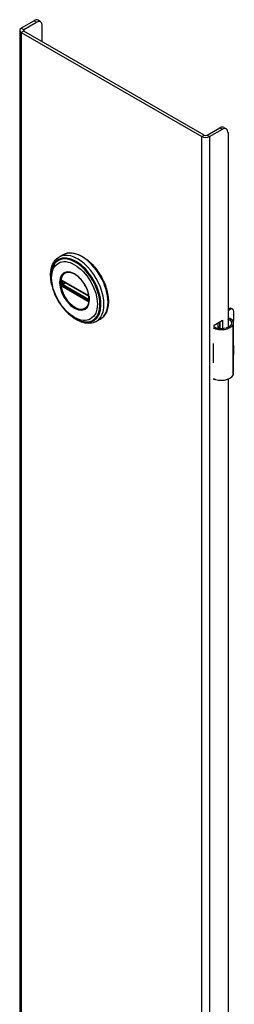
# Model space of a CAD drawing. Header units: inches. Extents: x 0 to 107, y -11 to 60.
# Tile 2 of 2: x 103.23 to 106.64, y 44.64 to 60.28. Entities that reach past the tile are written whole.
import ezdxf

# ---------------------------------------------------------------- set-up
doc = ezdxf.new("R2010")
doc.units = ezdxf.units.IN
doc.header["$MEASUREMENT"] = 0
doc.layers.add('Visible Edges(ANSI)', color=7, linetype='Continuous', lineweight=25)
doc.layers.add('Visible Tangent Edges(ANSI)', color=7, linetype='Continuous', lineweight=25)

msp = doc.modelspace()

# ---------------------------------------------------------------- linework, layer by layer
at = {"layer": 'Visible Edges(ANSI)'}
for p, q in [((103.464, 60.263), (103.26, 60.145)), ((103.299, 60.122), (103.503, 60.24)), ((103.566, 60.247), (103.527, 60.269)), ((103.235, 60.11), (103.235, 30.716)), ((103.26, 60.075), (106.122, 58.422)), ((106.161, 58.444), (103.299, 60.097)), ((103.591, 59.928), (103.591, 60.189)), ((106.205, 58.444), (106.409, 58.562)), ((106.244, 58.422), (106.448, 58.54)), ((106.472, 58.569), (106.511, 58.546)), ((106.537, 58.489), (106.537, 55.396)), ((103.922, 56.547), (103.858, 56.51)), ((103.908, 56.133), (103.903, 56.136)), ((103.908, 56.133), (104.316, 55.898)), ((104.323, 55.89), (103.915, 56.126)), ((104.321, 55.895), (104.316, 55.898)), ((104.332, 55.882), (104.333, 55.879)), ((104.332, 55.837), (104.332, 55.874)), ((104.333, 55.879), (104.334, 55.878)), ((104.335, 55.864), (104.335, 55.827)), ((104.335, 55.827), (104.335, 55.821)), ((106.537, 55.682), (106.552, 55.69)), ((106.573, 55.678), (106.537, 55.657)), ((106.591, 55.694), (106.612, 55.682)), ((104.513, 55.524), (104.449, 55.487)), ((106.317, 55.428), (106.452, 55.505)), ((106.452, 55.505), (106.452, 55.375)), ((106.629, 55.526), (106.629, 55.646)), ((106.317, 55.396), (106.317, 55.428)), ((106.381, 55.379), (106.381, 55.465)), ((106.381, 55.395), (106.401, 55.406)), ((106.401, 55.382), (106.392, 55.377)), ((106.401, 55.476), (106.401, 55.376)), ((106.413, 55.375), (106.413, 55.483)), ((106.626, 54.66), (106.626, 55.464)), ((106.302, 55.136), (106.302, 55.105)), ((106.629, 54.971), (106.629, 55.092)), ((106.302, 54.862), (106.302, 54.831)), ((106.317, 54.561), (106.317, 54.575)), ((106.332, 54.569), (106.317, 54.561)), ((106.537, 54.571), (106.537, 32.942))]:
    msp.add_line(p, q, dxfattribs=at)
at = {"layer": 'Visible Edges(ANSI)', "flags": 128}
for points in [[(103.741, 56.081), (103.734, 56.116), (103.729, 56.15), (103.726, 56.184), (103.724, 56.216), (103.725, 56.248), (103.727, 56.28), (103.732, 56.31), (103.738, 56.338), (103.746, 56.366), (103.756, 56.392), (103.768, 56.417), (103.783, 56.439), (103.799, 56.46), (103.817, 56.479), (103.837, 56.496), (103.858, 56.51)], [(103.922, 56.547), (103.938, 56.555), (103.955, 56.562), (103.972, 56.568), (103.989, 56.572), (104.008, 56.575), (104.026, 56.576), (104.045, 56.576), (104.065, 56.575), (104.085, 56.572), (104.105, 56.568), (104.125, 56.563), (104.145, 56.557), (104.166, 56.549), (104.186, 56.54), (104.207, 56.53), (104.227, 56.519), (104.248, 56.506), (104.268, 56.493), (104.288, 56.478), (104.309, 56.463), (104.328, 56.446), (104.348, 56.428), (104.367, 56.41), (104.386, 56.39), (104.405, 56.37), (104.423, 56.349), (104.44, 56.328), (104.458, 56.305), (104.474, 56.282), (104.49, 56.259), (104.505, 56.235), (104.52, 56.21), (104.534, 56.185), (104.547, 56.16), (104.56, 56.134), (104.571, 56.109), (104.582, 56.083), (104.592, 56.056), (104.601, 56.03), (104.609, 56.004), (104.617, 55.978), (104.623, 55.952), (104.628, 55.926), (104.633, 55.901), (104.636, 55.876), (104.639, 55.851), (104.64, 55.826), (104.641, 55.802), (104.64, 55.779), (104.639, 55.756), (104.636, 55.734), (104.633, 55.712), (104.628, 55.691), (104.623, 55.671), (104.616, 55.652), (104.608, 55.634), (104.6, 55.616), (104.59, 55.6), (104.58, 55.584), (104.568, 55.57), (104.555, 55.557), (104.542, 55.545), (104.528, 55.534), (104.513, 55.524)], [(103.768, 56.37), (103.761, 56.357), (103.755, 56.344), (103.75, 56.329), (103.745, 56.315), (103.738, 56.284), (103.733, 56.252), (103.73, 56.219), (103.729, 56.185), (103.731, 56.15), (103.735, 56.114), (103.741, 56.077), (103.75, 56.04), (103.76, 56.002), (103.773, 55.965), (103.787, 55.927), (103.803, 55.89), (103.821, 55.854), (103.841, 55.818), (103.862, 55.783), (103.885, 55.749), (103.909, 55.717), (103.934, 55.686), (103.96, 55.656), (103.987, 55.628), (104.015, 55.603), (104.044, 55.579), (104.073, 55.557), (104.103, 55.538), (104.133, 55.521), (104.163, 55.507), (104.193, 55.496), (104.223, 55.487), (104.238, 55.484), (104.253, 55.481), (104.268, 55.48), (104.283, 55.479)], [(103.903, 56.136), (103.901, 56.137), (103.9, 56.137)], [(104.306, 55.724), (104.314, 55.737), (104.321, 55.752), (104.327, 55.769), (104.332, 55.787), (104.335, 55.807), (104.336, 55.828), (104.336, 55.85), (104.335, 55.872), (104.331, 55.896), (104.327, 55.92), (104.32, 55.944), (104.313, 55.968), (104.304, 55.993), (104.293, 56.017), (104.281, 56.042), (104.269, 56.065), (104.255, 56.088), (104.24, 56.11), (104.224, 56.132), (104.207, 56.152), (104.19, 56.171), (104.172, 56.188), (104.153, 56.204), (104.135, 56.219), (104.116, 56.231), (104.097, 56.242), (104.078, 56.251), (104.06, 56.259), (104.042, 56.264), (104.024, 56.267), (104.007, 56.268), (103.991, 56.268)], [(103.915, 56.126), (103.914, 56.126), (103.914, 56.126)], [(104.321, 55.895), (104.325, 55.892), (104.328, 55.889)], [(104.332, 55.874), (104.332, 55.878), (104.33, 55.883), (104.326, 55.887), (104.323, 55.89)], [(104.328, 55.889), (104.33, 55.886), (104.332, 55.882)], [(104.332, 55.836), (104.332, 55.836), (104.332, 55.837)], [(104.335, 55.821), (104.335, 55.819), (104.335, 55.818)], [(104.449, 55.487), (104.426, 55.476), (104.401, 55.467), (104.376, 55.46), (104.35, 55.457), (104.323, 55.456), (104.296, 55.458), (104.268, 55.462), (104.24, 55.469), (104.212, 55.478), (104.184, 55.489), (104.156, 55.502), (104.128, 55.518), (104.1, 55.536), (104.072, 55.555), (104.045, 55.576), (104.019, 55.6)], [(106.584, 55.526), (106.582, 55.527), (106.58, 55.528), (106.578, 55.529), (106.576, 55.53), (106.574, 55.53), (106.572, 55.531), (106.57, 55.532), (106.568, 55.532), (106.566, 55.533), (106.564, 55.533), (106.562, 55.533), (106.56, 55.533), (106.558, 55.533), (106.556, 55.533), (106.554, 55.533), (106.552, 55.532), (106.549, 55.532), (106.548, 55.531), (106.546, 55.531), (106.544, 55.53), (106.542, 55.529), (106.54, 55.528), (106.538, 55.527), (106.537, 55.526)], [(106.537, 55.515), (106.538, 55.515), (106.54, 55.516), (106.541, 55.516), (106.543, 55.516), (106.544, 55.516), (106.546, 55.516), (106.547, 55.516), (106.549, 55.516), (106.55, 55.516), (106.552, 55.516), (106.553, 55.516), (106.555, 55.516), (106.556, 55.515), (106.558, 55.515), (106.559, 55.514), (106.561, 55.514), (106.562, 55.513), (106.564, 55.512), (106.565, 55.512), (106.567, 55.511), (106.568, 55.51), (106.57, 55.509), (106.571, 55.508), (106.572, 55.507)]]:
    msp.add_lwpolyline(points, dxfattribs=at)
at = {"layer": 'Visible Edges(ANSI)'}
for centre, major_axis, start_param, end_param in [((103.464, 60.161), (0.062, 0.108), 0, 0.785398), ((103.503, 60.138), (0.063, 0.108), 5.497787, 7.068583), ((103.321, 60.11), (-0.086, 0), 5.497787, 7.068583), ((103.321, 60.11), (-0.031, 0), 5.497787, 7.068583), ((106.409, 58.46), (0.062, 0.108), 0, 0.785398), ((106.448, 58.438), (0.062, 0.108), 5.497787, 7.068583), ((106.183, 58.457), (0.086, 0), 3.926991, 5.497787), ((106.183, 58.457), (0.031, 0), 3.926991, 5.497787), ((106.552, 55.626), (0.0394, 0.0682), 0, 0.785398), ((106.573, 55.614), (0.0394, 0.0682), 5.497787, 7.068583), ((106.469, 55.464), (0.128, 0), 5.96475, 6.909947), ((106.469, 55.464), (0.157, 0), 5.96475, 7.032103), ((106.573, 55.494), (-0.0394, -0.0682), 1.811012, 2.356194), ((106.431, 55.471), (0.197, 0), 3.983372, 5.96475), ((106.431, 55.471), (0.167, 0), 3.964134, 5.96475), ((106.431, 55.222), (0.197, 0), 3.983372, 3.995195), ((106.362, 55.145), (-0.0917, 0), 0.828235, 0.853602), ((106.573, 55.06), (-0.0394, -0.0682), 2.356194, 2.65865), ((106.573, 54.939), (-0.0394, -0.0682), 2.053739, 2.356194), ((106.362, 54.902), (0.0917, 0), 3.969828, 3.995195), ((106.431, 54.916), (-0.197, 0), 0.841779, 0.853602), ((106.431, 54.667), (0.197, 0), 3.983372, 5.96475), ((106.469, 54.66), (0.157, 0), 5.96475, 6.283185)]:
    msp.add_ellipse(centre, major_axis=major_axis, ratio=0.57735, start_param=start_param, end_param=end_param, dxfattribs=at)
at = {"layer": 'Visible Tangent Edges(ANSI)'}
for p, q in [((103.464, 60.263), (103.503, 60.24)), ((103.26, 60.145), (103.299, 60.122)), ((103.299, 60.097), (103.26, 60.075)), ((103.26, 60.075), (103.26, 30.681)), ((103.299, 60.122), (103.299, 60.097)), ((106.409, 58.562), (106.448, 58.54)), ((106.122, 58.422), (106.161, 58.444)), ((106.122, 29.028), (106.122, 58.422)), ((106.205, 58.444), (106.244, 58.422)), ((106.244, 58.422), (106.244, 29.028)), ((104.314, 55.902), (103.906, 56.138)), ((103.9, 56.084), (103.9, 56.122)), ((103.906, 56.045), (104.314, 55.809)), ((104.318, 55.818), (103.91, 56.054)), ((103.913, 56.129), (104.321, 55.893)), ((103.913, 56.122), (103.918, 56.124)), ((103.913, 56.085), (103.913, 56.122)), ((103.95, 56.106), (103.913, 56.085)), ((104.321, 55.826), (103.913, 56.062)), ((103.92, 56.073), (103.963, 56.098)), ((104.328, 55.837), (103.92, 56.073)), ((104.332, 55.84), (104.328, 55.837)), ((104.334, 55.871), (104.334, 55.834)), ((106.552, 55.69), (106.573, 55.678)), ((106.572, 55.507), (106.584, 55.526)), ((106.618, 54.632), (106.618, 55.435)), ((106.302, 55.105), (106.302, 54.862))]:
    msp.add_line(p, q, dxfattribs=at)
at = {"layer": 'Visible Tangent Edges(ANSI)', "flags": 128}
for points in [[(103.867, 56.106), (103.875, 56.031), (103.899, 55.951), (103.936, 55.873), (103.985, 55.802), (104.042, 55.742), (104.103, 55.697), (104.164, 55.671), (104.221, 55.665), (104.27, 55.681), (104.308, 55.716), (104.331, 55.768), (104.339, 55.834), (104.331, 55.909), (104.308, 55.988), (104.27, 56.066), (104.221, 56.138), (104.164, 56.198), (104.103, 56.242), (104.042, 56.268), (103.985, 56.274), (103.936, 56.259), (103.899, 56.224), (103.875, 56.172), (103.867, 56.106)], [(103.878, 56.105), (103.879, 56.116), (103.879, 56.127), (103.88, 56.138), (103.882, 56.148), (103.884, 56.158), (103.886, 56.168), (103.889, 56.178), (103.892, 56.187), (103.896, 56.195), (103.9, 56.203), (103.904, 56.211), (103.909, 56.219), (103.914, 56.226), (103.919, 56.232), (103.925, 56.238), (103.931, 56.243), (103.938, 56.248), (103.945, 56.253), (103.952, 56.257), (103.959, 56.26), (103.967, 56.263), (103.975, 56.265), (103.983, 56.267), (103.991, 56.268)], [(103.886, 56.139), (103.886, 56.138), (103.885, 56.138), (103.885, 56.137), (103.885, 56.137), (103.885, 56.137), (103.885, 56.136), (103.885, 56.136), (103.885, 56.135), (103.885, 56.135), (103.885, 56.135), (103.885, 56.134), (103.884, 56.134), (103.884, 56.133), (103.884, 56.133), (103.884, 56.133), (103.884, 56.132), (103.884, 56.132), (103.884, 56.131), (103.884, 56.131), (103.884, 56.13), (103.884, 56.13), (103.884, 56.129), (103.884, 56.129), (103.884, 56.129)], [(103.887, 56.141), (103.886, 56.141), (103.886, 56.141), (103.886, 56.141), (103.886, 56.141), (103.886, 56.141), (103.886, 56.14), (103.886, 56.14), (103.886, 56.14), (103.886, 56.14), (103.886, 56.14), (103.886, 56.14), (103.886, 56.14), (103.886, 56.14), (103.886, 56.14), (103.886, 56.14), (103.886, 56.139), (103.886, 56.139), (103.886, 56.139), (103.886, 56.139), (103.886, 56.139), (103.886, 56.139), (103.886, 56.139), (103.886, 56.139), (103.886, 56.139)], [(103.892, 56.143), (103.891, 56.143), (103.891, 56.143), (103.891, 56.143), (103.891, 56.143), (103.891, 56.143), (103.89, 56.143), (103.89, 56.143), (103.89, 56.143), (103.89, 56.143), (103.889, 56.143), (103.889, 56.143), (103.889, 56.143), (103.889, 56.142), (103.888, 56.142), (103.888, 56.142), (103.888, 56.142), (103.888, 56.142), (103.888, 56.142), (103.887, 56.142), (103.887, 56.142), (103.887, 56.142), (103.887, 56.141), (103.887, 56.141), (103.887, 56.141)], [(103.891, 56.128), (103.891, 56.129), (103.891, 56.129), (103.891, 56.129), (103.891, 56.13), (103.891, 56.13), (103.891, 56.13), (103.892, 56.13), (103.892, 56.131), (103.892, 56.131), (103.892, 56.131), (103.892, 56.132), (103.892, 56.132), (103.892, 56.132), (103.892, 56.132), (103.892, 56.133), (103.892, 56.133), (103.892, 56.133), (103.893, 56.133), (103.893, 56.134), (103.893, 56.134), (103.893, 56.134), (103.893, 56.134), (103.893, 56.135), (103.893, 56.135)], [(103.901, 56.141), (103.901, 56.141), (103.9, 56.141), (103.9, 56.141), (103.899, 56.142), (103.899, 56.142), (103.899, 56.142), (103.898, 56.142), (103.898, 56.142), (103.897, 56.142), (103.897, 56.143), (103.897, 56.143), (103.896, 56.143), (103.896, 56.143), (103.895, 56.143), (103.895, 56.143), (103.895, 56.143), (103.894, 56.143), (103.894, 56.143), (103.894, 56.143), (103.893, 56.143), (103.893, 56.143), (103.892, 56.143), (103.892, 56.143), (103.892, 56.143)], [(103.893, 56.135), (103.893, 56.135), (103.894, 56.135), (103.894, 56.135), (103.894, 56.135), (103.894, 56.135), (103.894, 56.135), (103.894, 56.135), (103.894, 56.135), (103.894, 56.135), (103.894, 56.135), (103.894, 56.135), (103.894, 56.135), (103.894, 56.135), (103.894, 56.136), (103.894, 56.136), (103.894, 56.136), (103.894, 56.136), (103.894, 56.136), (103.894, 56.136), (103.894, 56.136), (103.895, 56.136), (103.895, 56.136), (103.895, 56.136), (103.895, 56.136)], [(103.895, 56.136), (103.895, 56.136), (103.895, 56.136), (103.895, 56.136), (103.895, 56.136), (103.895, 56.136), (103.895, 56.137), (103.896, 56.137), (103.896, 56.137), (103.896, 56.137), (103.896, 56.137), (103.896, 56.137), (103.896, 56.137), (103.896, 56.137), (103.897, 56.137), (103.897, 56.137), (103.897, 56.137), (103.897, 56.137), (103.897, 56.137), (103.897, 56.137), (103.898, 56.137), (103.898, 56.137), (103.898, 56.137), (103.898, 56.137), (103.898, 56.137)], [(103.898, 56.137), (103.898, 56.137), (103.898, 56.137), (103.898, 56.137), (103.899, 56.137), (103.899, 56.137), (103.899, 56.137), (103.899, 56.137), (103.899, 56.137), (103.899, 56.137), (103.899, 56.137), (103.899, 56.137), (103.899, 56.137), (103.899, 56.137), (103.899, 56.137), (103.899, 56.137), (103.899, 56.137), (103.9, 56.137), (103.9, 56.137), (103.9, 56.137), (103.9, 56.137), (103.9, 56.137), (103.9, 56.137), (103.9, 56.137), (103.9, 56.137)], [(103.906, 56.138), (103.906, 56.138), (103.906, 56.138), (103.906, 56.138), (103.905, 56.138), (103.905, 56.138), (103.905, 56.139), (103.905, 56.139), (103.905, 56.139), (103.904, 56.139), (103.904, 56.139), (103.904, 56.139), (103.904, 56.139), (103.903, 56.139), (103.903, 56.14), (103.903, 56.14), (103.903, 56.14), (103.903, 56.14), (103.902, 56.14), (103.902, 56.14), (103.902, 56.14), (103.902, 56.14), (103.902, 56.141), (103.901, 56.141), (103.901, 56.141)], [(103.901, 56.127), (103.901, 56.127), (103.901, 56.128), (103.901, 56.128), (103.901, 56.128), (103.901, 56.128), (103.901, 56.128), (103.901, 56.128), (103.901, 56.128), (103.901, 56.128), (103.901, 56.129), (103.901, 56.129), (103.901, 56.129), (103.901, 56.129), (103.901, 56.129), (103.902, 56.129), (103.902, 56.129), (103.902, 56.129), (103.902, 56.13), (103.902, 56.13), (103.902, 56.13), (103.902, 56.13), (103.902, 56.13), (103.902, 56.13), (103.902, 56.13)], [(103.905, 56.132), (103.905, 56.132), (103.905, 56.132), (103.905, 56.132), (103.905, 56.132), (103.905, 56.132), (103.905, 56.132), (103.906, 56.132), (103.906, 56.132), (103.906, 56.132), (103.906, 56.132), (103.906, 56.132), (103.906, 56.132), (103.906, 56.132), (103.907, 56.132), (103.907, 56.132), (103.907, 56.132), (103.907, 56.132), (103.907, 56.132), (103.907, 56.132), (103.907, 56.132), (103.908, 56.132), (103.908, 56.131), (103.908, 56.131), (103.908, 56.131)], [(103.908, 56.131), (103.908, 56.131), (103.908, 56.131), (103.909, 56.131), (103.909, 56.131), (103.909, 56.131), (103.909, 56.131), (103.909, 56.131), (103.91, 56.131), (103.91, 56.131), (103.91, 56.131), (103.91, 56.13), (103.911, 56.13), (103.911, 56.13), (103.911, 56.13), (103.911, 56.13), (103.911, 56.13), (103.912, 56.13), (103.912, 56.13), (103.912, 56.13), (103.912, 56.13), (103.913, 56.129), (103.913, 56.129), (103.913, 56.129), (103.913, 56.129)], [(104.305, 55.724), (104.292, 55.708), (104.276, 55.695), (104.258, 55.685), (104.238, 55.679), (104.217, 55.676), (104.194, 55.677), (104.171, 55.681), (104.146, 55.689), (104.122, 55.7), (104.097, 55.714), (104.072, 55.732), (104.047, 55.752), (104.024, 55.774), (104.001, 55.799), (103.98, 55.827), (103.96, 55.855), (103.942, 55.886), (103.926, 55.917), (103.912, 55.949), (103.9, 55.981), (103.891, 56.013), (103.884, 56.045), (103.88, 56.075), (103.878, 56.105)], [(103.884, 56.123), (103.884, 56.121), (103.884, 56.12), (103.884, 56.118), (103.883, 56.117), (103.883, 56.115), (103.883, 56.114), (103.883, 56.112), (103.883, 56.111), (103.883, 56.109), (103.883, 56.108), (103.883, 56.106), (103.883, 56.105), (103.883, 56.103), (103.883, 56.101), (103.883, 56.1), (103.883, 56.098), (103.883, 56.097), (103.883, 56.095), (103.883, 56.094), (103.883, 56.092), (103.884, 56.091), (103.884, 56.089), (103.884, 56.087), (103.884, 56.086)], [(103.884, 56.129), (103.884, 56.128), (103.884, 56.128), (103.884, 56.128), (103.884, 56.128), (103.884, 56.127), (103.884, 56.127), (103.884, 56.127), (103.884, 56.127), (103.884, 56.126), (103.884, 56.126), (103.884, 56.126), (103.884, 56.126), (103.884, 56.125), (103.884, 56.125), (103.884, 56.125), (103.884, 56.125), (103.884, 56.124), (103.884, 56.124), (103.884, 56.124), (103.884, 56.124), (103.884, 56.124), (103.884, 56.123), (103.884, 56.123), (103.884, 56.123)], [(103.884, 56.086), (103.884, 56.086), (103.884, 56.085), (103.884, 56.085), (103.884, 56.085), (103.884, 56.085), (103.884, 56.084), (103.884, 56.084), (103.884, 56.084), (103.884, 56.084), (103.884, 56.083), (103.884, 56.083), (103.884, 56.083), (103.884, 56.083), (103.884, 56.082), (103.884, 56.082), (103.884, 56.082), (103.884, 56.082), (103.884, 56.081), (103.884, 56.081), (103.884, 56.081), (103.884, 56.081), (103.884, 56.08), (103.884, 56.08), (103.884, 56.08)], [(103.884, 56.08), (103.884, 56.079), (103.884, 56.079), (103.884, 56.078), (103.884, 56.078), (103.884, 56.077), (103.884, 56.077), (103.884, 56.076), (103.884, 56.076), (103.884, 56.075), (103.884, 56.075), (103.884, 56.074), (103.884, 56.074), (103.885, 56.073), (103.885, 56.073), (103.885, 56.072), (103.885, 56.072), (103.885, 56.071), (103.885, 56.071), (103.885, 56.07), (103.885, 56.07), (103.885, 56.069), (103.885, 56.069), (103.886, 56.068), (103.886, 56.068)], [(103.886, 56.068), (103.886, 56.068), (103.886, 56.068), (103.886, 56.068), (103.886, 56.067), (103.886, 56.067), (103.886, 56.067), (103.886, 56.067), (103.886, 56.067), (103.886, 56.067), (103.886, 56.067), (103.886, 56.066), (103.886, 56.066), (103.886, 56.066), (103.886, 56.066), (103.886, 56.066), (103.886, 56.066), (103.886, 56.066), (103.886, 56.065), (103.886, 56.065), (103.886, 56.065), (103.886, 56.065), (103.886, 56.065), (103.886, 56.065), (103.887, 56.065)], [(103.887, 56.065), (103.887, 56.064), (103.887, 56.064), (103.887, 56.063), (103.887, 56.063), (103.887, 56.063), (103.888, 56.062), (103.888, 56.062), (103.888, 56.062), (103.888, 56.061), (103.888, 56.061), (103.889, 56.061), (103.889, 56.06), (103.889, 56.06), (103.889, 56.06), (103.89, 56.059), (103.89, 56.059), (103.89, 56.059), (103.89, 56.058), (103.891, 56.058), (103.891, 56.058), (103.891, 56.057), (103.891, 56.057), (103.891, 56.057), (103.892, 56.056)], [(103.891, 56.122), (103.891, 56.123), (103.891, 56.123), (103.891, 56.123), (103.891, 56.123), (103.891, 56.124), (103.891, 56.124), (103.891, 56.124), (103.891, 56.124), (103.891, 56.125), (103.891, 56.125), (103.891, 56.125), (103.891, 56.125), (103.891, 56.126), (103.891, 56.126), (103.891, 56.126), (103.891, 56.126), (103.891, 56.127), (103.891, 56.127), (103.891, 56.127), (103.891, 56.127), (103.891, 56.128), (103.891, 56.128), (103.891, 56.128), (103.891, 56.128)], [(103.891, 56.079), (103.891, 56.08), (103.891, 56.08), (103.891, 56.08), (103.891, 56.08), (103.891, 56.081), (103.891, 56.081), (103.891, 56.081), (103.891, 56.081), (103.891, 56.082), (103.891, 56.082), (103.891, 56.082), (103.891, 56.082), (103.891, 56.083), (103.891, 56.083), (103.891, 56.083), (103.891, 56.083), (103.891, 56.084), (103.891, 56.084), (103.891, 56.084), (103.891, 56.084), (103.891, 56.084), (103.891, 56.085), (103.891, 56.085), (103.891, 56.085)], [(103.893, 56.071), (103.893, 56.071), (103.893, 56.072), (103.893, 56.072), (103.893, 56.072), (103.893, 56.073), (103.893, 56.073), (103.892, 56.073), (103.892, 56.074), (103.892, 56.074), (103.892, 56.074), (103.892, 56.075), (103.892, 56.075), (103.892, 56.075), (103.892, 56.076), (103.892, 56.076), (103.892, 56.077), (103.892, 56.077), (103.891, 56.077), (103.891, 56.078), (103.891, 56.078), (103.891, 56.078), (103.891, 56.079), (103.891, 56.079), (103.891, 56.079)], [(103.891, 56.085), (103.892, 56.087), (103.892, 56.088), (103.892, 56.09), (103.892, 56.091), (103.892, 56.093), (103.892, 56.095), (103.892, 56.096), (103.892, 56.098), (103.892, 56.099), (103.892, 56.101), (103.892, 56.102), (103.892, 56.104), (103.892, 56.105), (103.892, 56.107), (103.892, 56.109), (103.892, 56.11), (103.892, 56.112), (103.892, 56.113), (103.892, 56.115), (103.892, 56.116), (103.892, 56.118), (103.892, 56.119), (103.892, 56.121), (103.891, 56.122)], [(103.892, 56.056), (103.892, 56.056), (103.892, 56.056), (103.893, 56.055), (103.893, 56.055), (103.894, 56.054), (103.894, 56.054), (103.894, 56.054), (103.895, 56.053), (103.895, 56.053), (103.895, 56.052), (103.896, 56.052), (103.896, 56.052), (103.897, 56.051), (103.897, 56.051), (103.897, 56.051), (103.898, 56.05), (103.898, 56.05), (103.899, 56.05), (103.899, 56.049), (103.899, 56.049), (103.9, 56.049), (103.9, 56.049), (103.901, 56.048), (103.901, 56.048)], [(103.895, 56.068), (103.895, 56.068), (103.895, 56.068), (103.895, 56.069), (103.894, 56.069), (103.894, 56.069), (103.894, 56.069), (103.894, 56.069), (103.894, 56.069), (103.894, 56.069), (103.894, 56.069), (103.894, 56.069), (103.894, 56.07), (103.894, 56.07), (103.894, 56.07), (103.894, 56.07), (103.894, 56.07), (103.894, 56.07), (103.894, 56.07), (103.894, 56.07), (103.894, 56.07), (103.894, 56.071), (103.894, 56.071), (103.893, 56.071), (103.893, 56.071)], [(103.898, 56.063), (103.898, 56.063), (103.898, 56.063), (103.898, 56.063), (103.898, 56.064), (103.897, 56.064), (103.897, 56.064), (103.897, 56.064), (103.897, 56.064), (103.897, 56.065), (103.897, 56.065), (103.896, 56.065), (103.896, 56.065), (103.896, 56.066), (103.896, 56.066), (103.896, 56.066), (103.896, 56.066), (103.896, 56.067), (103.895, 56.067), (103.895, 56.067), (103.895, 56.067), (103.895, 56.068), (103.895, 56.068), (103.895, 56.068), (103.895, 56.068)], [(103.905, 56.057), (103.904, 56.057), (103.904, 56.057), (103.904, 56.058), (103.904, 56.058), (103.903, 56.058), (103.903, 56.058), (103.903, 56.058), (103.902, 56.059), (103.902, 56.059), (103.902, 56.059), (103.902, 56.059), (103.901, 56.059), (103.901, 56.06), (103.901, 56.06), (103.9, 56.06), (103.9, 56.06), (103.9, 56.061), (103.9, 56.061), (103.899, 56.061), (103.899, 56.062), (103.899, 56.062), (103.899, 56.062), (103.898, 56.062), (103.898, 56.063)], [(103.9, 56.122), (103.9, 56.122), (103.9, 56.122), (103.9, 56.122), (103.9, 56.123), (103.9, 56.123), (103.9, 56.123), (103.9, 56.123), (103.9, 56.124), (103.9, 56.124), (103.9, 56.124), (103.9, 56.124), (103.9, 56.125), (103.9, 56.125), (103.901, 56.125), (103.901, 56.125), (103.901, 56.125), (103.901, 56.126), (103.901, 56.126), (103.901, 56.126), (103.901, 56.126), (103.901, 56.127), (103.901, 56.127), (103.901, 56.127), (103.901, 56.127)], [(103.901, 56.078), (103.901, 56.078), (103.901, 56.079), (103.901, 56.079), (103.901, 56.079), (103.901, 56.079), (103.901, 56.08), (103.901, 56.08), (103.901, 56.08), (103.901, 56.08), (103.901, 56.081), (103.9, 56.081), (103.9, 56.081), (103.9, 56.081), (103.9, 56.082), (103.9, 56.082), (103.9, 56.082), (103.9, 56.082), (103.9, 56.083), (103.9, 56.083), (103.9, 56.083), (103.9, 56.084), (103.9, 56.084), (103.9, 56.084), (103.9, 56.084)], [(103.902, 56.073), (103.902, 56.074), (103.902, 56.074), (103.902, 56.074), (103.902, 56.074), (103.902, 56.074), (103.902, 56.075), (103.902, 56.075), (103.902, 56.075), (103.902, 56.075), (103.901, 56.075), (103.901, 56.076), (103.901, 56.076), (103.901, 56.076), (103.901, 56.076), (103.901, 56.076), (103.901, 56.076), (103.901, 56.077), (103.901, 56.077), (103.901, 56.077), (103.901, 56.077), (103.901, 56.077), (103.901, 56.078), (103.901, 56.078), (103.901, 56.078)], [(103.901, 56.048), (103.901, 56.048), (103.902, 56.048), (103.902, 56.048), (103.902, 56.048), (103.902, 56.047), (103.902, 56.047), (103.903, 56.047), (103.903, 56.047), (103.903, 56.047), (103.903, 56.047), (103.903, 56.047), (103.904, 56.047), (103.904, 56.046), (103.904, 56.046), (103.904, 56.046), (103.905, 56.046), (103.905, 56.046), (103.905, 56.046), (103.905, 56.046), (103.905, 56.045), (103.906, 56.045), (103.906, 56.045), (103.906, 56.045), (103.906, 56.045)], [(103.908, 56.066), (103.908, 56.066), (103.908, 56.066), (103.908, 56.066), (103.907, 56.066), (103.907, 56.066), (103.907, 56.066), (103.907, 56.066), (103.907, 56.067), (103.907, 56.067), (103.907, 56.067), (103.906, 56.067), (103.906, 56.067), (103.906, 56.067), (103.906, 56.067), (103.906, 56.068), (103.906, 56.068), (103.906, 56.068), (103.905, 56.068), (103.905, 56.068), (103.905, 56.068), (103.905, 56.069), (103.905, 56.069), (103.905, 56.069), (103.905, 56.069)], [(103.91, 56.054), (103.91, 56.054), (103.909, 56.054), (103.909, 56.054), (103.909, 56.055), (103.909, 56.055), (103.909, 56.055), (103.908, 56.055), (103.908, 56.055), (103.908, 56.055), (103.908, 56.055), (103.907, 56.055), (103.907, 56.056), (103.907, 56.056), (103.907, 56.056), (103.907, 56.056), (103.906, 56.056), (103.906, 56.056), (103.906, 56.056), (103.906, 56.056), (103.906, 56.056), (103.905, 56.057), (103.905, 56.057), (103.905, 56.057), (103.905, 56.057)], [(103.913, 56.062), (103.913, 56.062), (103.913, 56.062), (103.913, 56.062), (103.912, 56.062), (103.912, 56.063), (103.912, 56.063), (103.912, 56.063), (103.911, 56.063), (103.911, 56.063), (103.911, 56.063), (103.911, 56.063), (103.911, 56.064), (103.91, 56.064), (103.91, 56.064), (103.91, 56.064), (103.91, 56.064), (103.909, 56.064), (103.909, 56.065), (103.909, 56.065), (103.909, 56.065), (103.909, 56.065), (103.908, 56.065), (103.908, 56.065), (103.908, 56.066)], [(104.319, 55.899), (104.319, 55.899), (104.319, 55.899), (104.319, 55.9), (104.319, 55.9), (104.318, 55.9), (104.318, 55.9), (104.318, 55.9), (104.318, 55.9), (104.318, 55.9), (104.317, 55.9), (104.317, 55.901), (104.317, 55.901), (104.317, 55.901), (104.316, 55.901), (104.316, 55.901), (104.316, 55.901), (104.316, 55.901), (104.316, 55.902), (104.315, 55.902), (104.315, 55.902), (104.315, 55.902), (104.315, 55.902), (104.315, 55.902), (104.314, 55.902)], [(104.323, 55.816), (104.323, 55.816), (104.322, 55.816), (104.322, 55.816), (104.322, 55.816), (104.322, 55.816), (104.322, 55.816), (104.321, 55.816), (104.321, 55.817), (104.321, 55.817), (104.321, 55.817), (104.321, 55.817), (104.32, 55.817), (104.32, 55.817), (104.32, 55.817), (104.32, 55.817), (104.32, 55.817), (104.319, 55.818), (104.319, 55.818), (104.319, 55.818), (104.319, 55.818), (104.318, 55.818), (104.318, 55.818), (104.318, 55.818), (104.318, 55.818)], [(104.329, 55.891), (104.328, 55.891), (104.328, 55.892), (104.328, 55.892), (104.327, 55.893), (104.327, 55.893), (104.327, 55.893), (104.326, 55.894), (104.326, 55.894), (104.326, 55.895), (104.325, 55.895), (104.325, 55.895), (104.324, 55.896), (104.324, 55.896), (104.324, 55.896), (104.323, 55.897), (104.323, 55.897), (104.322, 55.897), (104.322, 55.898), (104.322, 55.898), (104.321, 55.898), (104.321, 55.898), (104.32, 55.899), (104.32, 55.899), (104.319, 55.899)], [(104.321, 55.893), (104.322, 55.893), (104.322, 55.893), (104.322, 55.893), (104.322, 55.893), (104.322, 55.893), (104.323, 55.893), (104.323, 55.892), (104.323, 55.892), (104.323, 55.892), (104.324, 55.892), (104.324, 55.892), (104.324, 55.892), (104.324, 55.892), (104.324, 55.891), (104.325, 55.891), (104.325, 55.891), (104.325, 55.891), (104.325, 55.891), (104.325, 55.891), (104.326, 55.89), (104.326, 55.89), (104.326, 55.89), (104.326, 55.89), (104.326, 55.89)], [(104.326, 55.824), (104.326, 55.824), (104.326, 55.824), (104.326, 55.824), (104.326, 55.824), (104.325, 55.824), (104.325, 55.824), (104.325, 55.824), (104.325, 55.825), (104.325, 55.825), (104.324, 55.825), (104.324, 55.825), (104.324, 55.825), (104.324, 55.825), (104.324, 55.825), (104.323, 55.825), (104.323, 55.825), (104.323, 55.825), (104.323, 55.826), (104.322, 55.826), (104.322, 55.826), (104.322, 55.826), (104.322, 55.826), (104.322, 55.826), (104.321, 55.826)], [(104.326, 55.89), (104.327, 55.89), (104.327, 55.89), (104.327, 55.889), (104.327, 55.889), (104.327, 55.889), (104.327, 55.889), (104.327, 55.889), (104.328, 55.889), (104.328, 55.889), (104.328, 55.888), (104.328, 55.888), (104.328, 55.888), (104.328, 55.888), (104.328, 55.888), (104.329, 55.888), (104.329, 55.888), (104.329, 55.887), (104.329, 55.887), (104.329, 55.887), (104.329, 55.887), (104.329, 55.887), (104.33, 55.887), (104.33, 55.886), (104.33, 55.886)], [(104.33, 55.824), (104.33, 55.824), (104.33, 55.824), (104.329, 55.824), (104.329, 55.824), (104.329, 55.824), (104.329, 55.824), (104.329, 55.824), (104.329, 55.824), (104.329, 55.824), (104.328, 55.824), (104.328, 55.824), (104.328, 55.824), (104.328, 55.824), (104.328, 55.824), (104.328, 55.824), (104.328, 55.824), (104.327, 55.824), (104.327, 55.824), (104.327, 55.824), (104.327, 55.824), (104.327, 55.824), (104.327, 55.824), (104.327, 55.824), (104.326, 55.824)], [(104.333, 55.884), (104.333, 55.885), (104.333, 55.885), (104.333, 55.885), (104.332, 55.886), (104.332, 55.886), (104.332, 55.886), (104.332, 55.886), (104.332, 55.887), (104.332, 55.887), (104.331, 55.887), (104.331, 55.888), (104.331, 55.888), (104.331, 55.888), (104.331, 55.888), (104.331, 55.889), (104.33, 55.889), (104.33, 55.889), (104.33, 55.889), (104.33, 55.89), (104.33, 55.89), (104.329, 55.89), (104.329, 55.89), (104.329, 55.891), (104.329, 55.891)], [(104.332, 55.882), (104.332, 55.882), (104.332, 55.882), (104.333, 55.881), (104.333, 55.881), (104.333, 55.881), (104.333, 55.881), (104.333, 55.881), (104.333, 55.88), (104.333, 55.88), (104.333, 55.88), (104.333, 55.88), (104.333, 55.88), (104.333, 55.879), (104.333, 55.879), (104.333, 55.879), (104.333, 55.879), (104.333, 55.879), (104.333, 55.878), (104.333, 55.878), (104.334, 55.878), (104.334, 55.878), (104.334, 55.878), (104.334, 55.877), (104.334, 55.877)], [(104.334, 55.828), (104.334, 55.828), (104.334, 55.828), (104.334, 55.828), (104.334, 55.828), (104.333, 55.827), (104.333, 55.827), (104.333, 55.827), (104.333, 55.827), (104.333, 55.827), (104.333, 55.827), (104.333, 55.827), (104.333, 55.826), (104.333, 55.826), (104.333, 55.826), (104.333, 55.826), (104.333, 55.826), (104.333, 55.826), (104.333, 55.826), (104.333, 55.826), (104.333, 55.825), (104.333, 55.825), (104.332, 55.825), (104.332, 55.825), (104.332, 55.825)], [(104.334, 55.877), (104.334, 55.877), (104.334, 55.877), (104.334, 55.877), (104.334, 55.876), (104.334, 55.876), (104.334, 55.876), (104.334, 55.876), (104.334, 55.875), (104.334, 55.875), (104.334, 55.875), (104.334, 55.874), (104.334, 55.874), (104.334, 55.874), (104.334, 55.874), (104.334, 55.873), (104.334, 55.873), (104.334, 55.873), (104.334, 55.873), (104.334, 55.872), (104.334, 55.872), (104.334, 55.872), (104.334, 55.872), (104.334, 55.871), (104.334, 55.871)], [(104.334, 55.834), (104.334, 55.834), (104.334, 55.833), (104.334, 55.833), (104.334, 55.833), (104.334, 55.833), (104.334, 55.832), (104.334, 55.832), (104.334, 55.832), (104.334, 55.832), (104.334, 55.831), (104.334, 55.831), (104.334, 55.831), (104.334, 55.831), (104.334, 55.83), (104.334, 55.83), (104.334, 55.83), (104.334, 55.83), (104.334, 55.829), (104.334, 55.829), (104.334, 55.829), (104.334, 55.829), (104.334, 55.829), (104.334, 55.828), (104.334, 55.828)], [(104.335, 55.818), (104.335, 55.818), (104.335, 55.818), (104.335, 55.818), (104.335, 55.818), (104.335, 55.818), (104.335, 55.817), (104.335, 55.817), (104.335, 55.817), (104.334, 55.817), (104.334, 55.817), (104.334, 55.817), (104.334, 55.817), (104.334, 55.817), (104.334, 55.817), (104.334, 55.817), (104.334, 55.817), (104.334, 55.817), (104.334, 55.817), (104.334, 55.817), (104.334, 55.817), (104.334, 55.817), (104.334, 55.817), (104.334, 55.817), (104.334, 55.817)], [(104.314, 55.809), (104.315, 55.809), (104.315, 55.809), (104.315, 55.809), (104.315, 55.809), (104.315, 55.809), (104.316, 55.809), (104.316, 55.809), (104.316, 55.808), (104.316, 55.808), (104.316, 55.808), (104.317, 55.808), (104.317, 55.808), (104.317, 55.808), (104.317, 55.808), (104.318, 55.808), (104.318, 55.807), (104.318, 55.807), (104.318, 55.807), (104.318, 55.807), (104.319, 55.807), (104.319, 55.807), (104.319, 55.807), (104.319, 55.807), (104.319, 55.806)], [(104.319, 55.806), (104.32, 55.806), (104.32, 55.806), (104.321, 55.806), (104.321, 55.806), (104.322, 55.805), (104.322, 55.805), (104.322, 55.805), (104.323, 55.805), (104.323, 55.805), (104.324, 55.805), (104.324, 55.805), (104.324, 55.804), (104.325, 55.804), (104.325, 55.804), (104.326, 55.804), (104.326, 55.804), (104.326, 55.804), (104.327, 55.804), (104.327, 55.804), (104.327, 55.804), (104.328, 55.804), (104.328, 55.804), (104.328, 55.804), (104.329, 55.804)], [(104.329, 55.814), (104.329, 55.814), (104.329, 55.814), (104.329, 55.814), (104.328, 55.814), (104.328, 55.814), (104.328, 55.814), (104.328, 55.814), (104.327, 55.814), (104.327, 55.814), (104.327, 55.814), (104.326, 55.814), (104.326, 55.814), (104.326, 55.814), (104.326, 55.814), (104.325, 55.814), (104.325, 55.814), (104.325, 55.815), (104.325, 55.815), (104.324, 55.815), (104.324, 55.815), (104.324, 55.815), (104.323, 55.815), (104.323, 55.815), (104.323, 55.816)], [(104.333, 55.815), (104.333, 55.815), (104.333, 55.815), (104.332, 55.815), (104.332, 55.815), (104.332, 55.815), (104.332, 55.815), (104.332, 55.815), (104.332, 55.815), (104.332, 55.814), (104.332, 55.814), (104.331, 55.814), (104.331, 55.814), (104.331, 55.814), (104.331, 55.814), (104.331, 55.814), (104.331, 55.814), (104.33, 55.814), (104.33, 55.814), (104.33, 55.814), (104.33, 55.814), (104.33, 55.814), (104.33, 55.814), (104.329, 55.814), (104.329, 55.814)], [(104.329, 55.804), (104.329, 55.804), (104.329, 55.804), (104.33, 55.804), (104.33, 55.804), (104.33, 55.804), (104.33, 55.804), (104.331, 55.804), (104.331, 55.804), (104.331, 55.804), (104.331, 55.805), (104.331, 55.805), (104.332, 55.805), (104.332, 55.805), (104.332, 55.805), (104.332, 55.805), (104.332, 55.805), (104.333, 55.805), (104.333, 55.805), (104.333, 55.805), (104.333, 55.806), (104.333, 55.806), (104.334, 55.806), (104.334, 55.806), (104.334, 55.806)], [(104.334, 55.817), (104.334, 55.816), (104.334, 55.816), (104.334, 55.816), (104.334, 55.816), (104.334, 55.816), (104.334, 55.816), (104.334, 55.816), (104.334, 55.816), (104.334, 55.816), (104.334, 55.816), (104.334, 55.816), (104.333, 55.816), (104.333, 55.816), (104.333, 55.816), (104.333, 55.816), (104.333, 55.816), (104.333, 55.816), (104.333, 55.816), (104.333, 55.816), (104.333, 55.815), (104.333, 55.815), (104.333, 55.815), (104.333, 55.815), (104.333, 55.815)], [(104.334, 55.806), (104.334, 55.806), (104.334, 55.806), (104.334, 55.806), (104.334, 55.807), (104.334, 55.807), (104.334, 55.807), (104.334, 55.807), (104.334, 55.807), (104.334, 55.807), (104.334, 55.807), (104.334, 55.807), (104.334, 55.807), (104.334, 55.807), (104.335, 55.808), (104.335, 55.808), (104.335, 55.808), (104.335, 55.808), (104.335, 55.808), (104.335, 55.808), (104.335, 55.808), (104.335, 55.808), (104.335, 55.808), (104.335, 55.809), (104.335, 55.809)], [(104.335, 55.809), (104.335, 55.809), (104.335, 55.809), (104.335, 55.809), (104.335, 55.809), (104.335, 55.809), (104.335, 55.809), (104.335, 55.809), (104.335, 55.809), (104.335, 55.809), (104.335, 55.809), (104.335, 55.809), (104.335, 55.809), (104.335, 55.809), (104.335, 55.809), (104.335, 55.809), (104.335, 55.809), (104.335, 55.809), (104.335, 55.809), (104.335, 55.81), (104.335, 55.81), (104.335, 55.81), (104.335, 55.81), (104.335, 55.81), (104.335, 55.81)]]:
    msp.add_lwpolyline(points, dxfattribs=at)
at = {"layer": 'Visible Tangent Edges(ANSI)'}
for centre, major_axis, ratio, start_param, end_param in [((104.217, 56.036), (-0.295, 0.511), 0.57735, 3.141593, 6.283185), ((104.126, 55.983), (0.28, -0.486), 0.57735, 5.512873, 10.19509), ((104.119, 55.979), (-0.274, 0.475), 0.57735, 2.792236, 6.632542), ((104.153, 55.999), (0.295, -0.511), 0.57735, 0, 3.141593), ((104.11, 55.974), (-0.16, 0.277), 0.57735, 5.51254, 6.921441), ((103.892, 56.143), (-0.00759, 0.00627), 0.761659, 1.405548, 2.335576), ((103.893, 56.145), (-0.0063, 0.00756), 0.812452, 1.431128, 2.478325), ((103.899, 56.147), (0.0009, -0.0098), 0.788974, 5.061556, 6.108754), ((103.895, 56.126), (0.00804, -0.00568), 0.788974, 1.221629, 2.276839), ((103.898, 56.128), (-0.0009, 0.0098), 0.788974, 5.061556, 6.108754), ((103.908, 56.145), (-0.00481, -0.00858), 0.585525, 5.490554, 6.283185), ((103.908, 56.123), (-0.00493, 0.00853), 0.576647, 6.023109, 6.543262), ((103.913, 56.114), (-0.0099, 0.0171), 0.576647, 6.154251, 6.412119), ((103.913, 56.142), (-0.00492, -0.00852), 0.57735, 5.497787, 6.283185), ((103.901, 56.127), (0.00473, 0.00863), 0.561339, 5.548417, 5.911565), ((103.906, 56.124), (0.00492, 0.00852), 0.57735, 5.638895, 5.895546), ((103.874, 56.11), (0.00984, 0), 0.57735, 3.926991, 5.15795), ((103.888, 56.134), (-0.00984, -0.00028), 0.592785, 1.070895, 1.857451), ((103.889, 56.128), (-0.00984, -0.00028), 0.583154, 1.028186, 1.85601), ((103.889, 56.091), (-0.00984, 0.00028), 0.571197, 1.061423, 1.889248), ((103.888, 56.085), (-0.00984, 0.00027), 0.561395, 1.103568, 1.890123), ((103.892, 56.072), (-0.00892, -0.00416), 0.217065, 0.742899, 1.672927), ((103.893, 56.069), (-0.00879, -0.00442), 0.081166, 0.617822, 1.66502), ((104.11, 55.974), (0.16, -0.277), 0.57735, 4.074133, 6.921441), ((103.894, 56.123), (0.00984, 0.00024), 0.59189, 0.834405, 1.860207), ((103.894, 56.074), (-0.00984, 0.00023), 0.562406, 4.003391, 5.029193), ((103.894, 56.117), (0.00984, 0), 0.57735, 0.926506, 1.872801), ((103.894, 56.08), (0.00984, 0), 0.57735, 0.926506, 1.872801), ((103.899, 56.06), (-0.00768, -0.00616), 0.210205, 4.604254, 5.651452), ((103.895, 56.069), (-0.00917, -0.00357), 0.210205, 3.773326, 4.828536), ((103.898, 56.065), (0.00768, 0.00616), 0.210205, 4.604254, 5.651452), ((103.906, 56.126), (0.00984, 0), 0.57735, 4.068098, 5.462881), ((103.906, 56.089), (0.00984, 0), 0.57735, 4.068098, 5.462881), ((103.908, 56.052), (0.00503, 0.00846), 0.569058, 1.313332, 2.363224), ((103.908, 56.074), (-0.00492, 0.00852), 0.578054, 1.31072, 1.830873), ((103.913, 56.077), (0.0098, -0.017), 0.578054, 4.583455, 4.841323), ((103.901, 56.062), (0.00472, 0.00864), 0.562406, 4.434737, 5.421387), ((103.913, 56.049), (0.00492, 0.00852), 0.57735, 1.297558, 2.356194), ((103.906, 56.059), (0.00492, 0.00852), 0.57735, 4.43915, 5.35668), ((103.92, 56.134), (-0.00492, -0.00852), 0.57735, 5.638895, 6.283185), ((103.92, 56.118), (-0.00545, 0.00825), 0.573869, 0.076491, 0.750427), ((103.92, 56.081), (-0.00492, 0.00852), 0.619734, 0.786007, 2.355586), ((103.92, 56.065), (-0.00492, -0.00852), 0.57735, 3.961897, 5.35668), ((104.321, 55.906), (-0.00492, -0.00852), 0.57735, 5.497787, 6.283185), ((104.321, 55.813), (0.00492, 0.00852), 0.57735, 1.297558, 2.356194), ((104.314, 55.823), (0.00492, 0.00852), 0.57735, 4.43915, 5.35668), ((104.326, 55.903), (-0.00503, -0.00846), 0.569058, 5.504817, 6.283185), ((104.314, 55.888), (-0.00492, -0.00852), 0.57735, 2.497302, 2.740956), ((104.328, 55.899), (-0.00492, -0.00852), 0.57735, 5.638895, 6.283185), ((104.328, 55.829), (-0.00492, -0.00852), 0.57735, 3.961897, 5.35668), ((104.319, 55.821), (-0.00512, -0.0084), 0.59189, 1.320537, 2.307187), ((104.319, 55.885), (-0.00511, -0.00841), 0.592956, 2.432371, 2.554191), ((104.336, 55.895), (-0.00768, -0.00616), 0.210205, 5.651452, 6.283185), ((104.328, 55.845), (0.00442, -0.00885), 0.573869, 5.532758, 6.206694), ((104.323, 55.82), (0.0009, -0.0098), 0.788974, 0.872766, 1.919963), ((104.323, 55.882), (-0.00768, -0.00616), 0.210205, 2.509859, 2.5284), ((104.326, 55.881), (0.00492, -0.00852), 0.578054, 1.31072, 1.830873), ((104.321, 55.878), (-0.0098, 0.017), 0.578054, 4.583455, 4.841323), ((104.326, 55.833), (0.00493, -0.00853), 0.576647, 6.023109, 6.543262), ((104.321, 55.841), (0.0099, -0.0171), 0.576647, 6.154251, 6.412119), ((104.341, 55.887), (-0.00879, -0.00442), 0.081166, 0, 0.48364), ((104.325, 55.878), (0.00917, 0.00357), 0.210205, 0.613501, 0.631733), ((104.342, 55.874), (-0.00984, 0), 0.57735, 0, 0.644291), ((104.342, 55.837), (-0.00984, 0), 0.57735, 0, 0.644291), ((104.325, 55.821), (0.00804, -0.00568), 0.788974, 0.166419, 1.221629), ((104.343, 55.883), (-0.00927, -0.00332), 0.152361, 0, 0.2377), ((104.326, 55.873), (0.00984, 0.00022), 0.592956, 0.649795, 0.709222), ((104.326, 55.868), (-0.00984, 0), 0.57735, 3.698606, 3.785883), ((104.326, 55.83), (-0.00984, 0), 0.57735, 3.560679, 3.785883), ((104.326, 55.825), (-0.00984, 0.00021), 0.561339, 3.557736, 3.876361), ((104.345, 55.864), (-0.00984, -0.00009), 0.596365, 0.03331, 0.052069), ((104.345, 55.827), (-0.00984, 0.00009), 0.557985, 0, 0.418922), ((104.345, 55.821), (-0.00984, 0.00023), 0.558235, 0, 0.376473), ((104.326, 55.811), (0.00481, 0.00858), 0.585525, 1.299069, 2.348961), ((104.336, 55.808), (-0.0009, 0.0098), 0.788974, 0.872766, 1.919963), ((104.341, 55.81), (-0.0063, 0.00756), 0.812452, 0.38393, 1.431128), ((104.343, 55.812), (-0.00793, 0.00583), 0.826364, 0.181738, 1.111767)]:
    msp.add_ellipse(centre, major_axis=major_axis, ratio=ratio, start_param=start_param, end_param=end_param, dxfattribs=at)
msp.add_ellipse((104.103, 55.97), major_axis=(0.256, -0.444), ratio=0.57735, dxfattribs=at)

doc.saveas('drawing.dxf')
